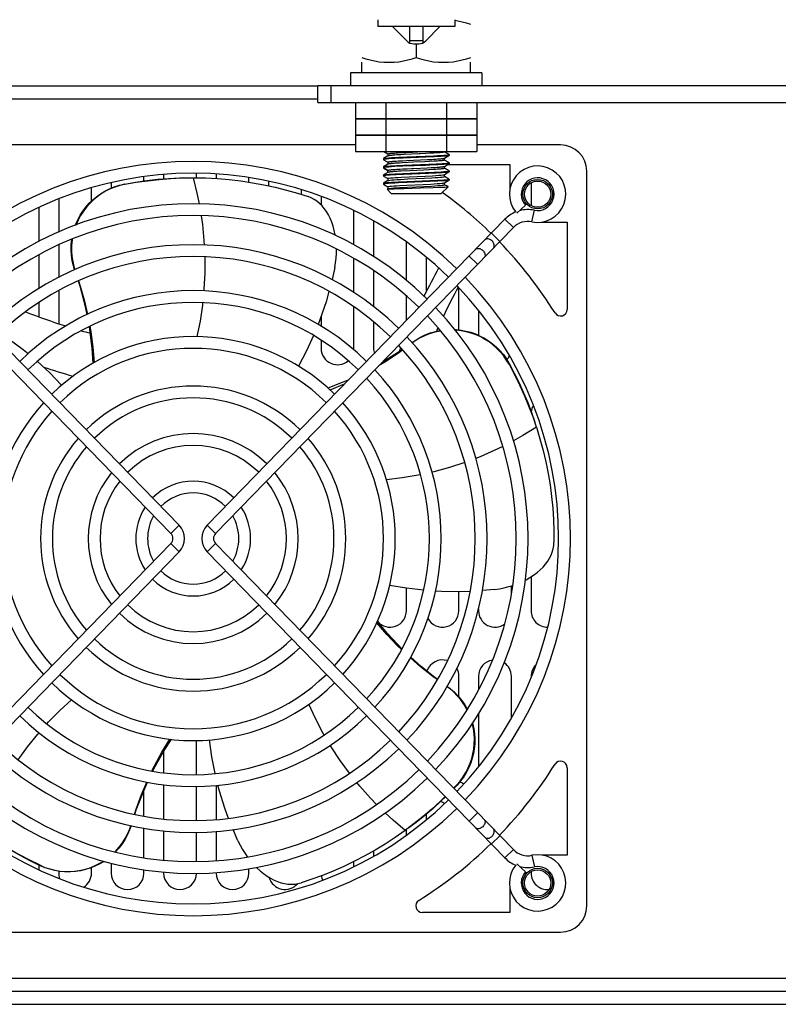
# Model space of a CAD drawing. Header units: millimetres. Extents: x 967 to 2466, y -778 to 1158.
# Tile 41 of 68: x 1532 to 1648, y 798 to 948. Entities that reach past the tile are written whole.
import ezdxf

# ---------------------------------------------------------------- set-up
doc = ezdxf.new("R2010")
doc.units = ezdxf.units.MM
doc.header["$LTSCALE"] = 30.734
doc.layers.get('0').update_dxf_attribs({"linetype": 'CONTINUOUS'})

msp = doc.modelspace()

# ---------------------------------------------------------------- linework, layer by layer
for p, q in [((1586.59, 947.66), (1586.59, 946.6)), ((1598.34, 947.66), (1598.34, 946.6)), ((1598.34, 946.6), (1586.59, 946.6)), ((1588.85, 946.6), (1591.03, 944.42)), ((1591.47, 944.11), (1591.47, 946.6)), ((1593.47, 946.6), (1593.47, 944.11)), ((1593.91, 944.42), (1596.09, 946.6)), ((1593.47, 944.42), (1591.47, 944.42)), ((1592.09, 943.98), (1592.85, 943.98)), ((1592.47, 943.98), (1592.47, 941.9)), ((1584.2, 941.16), (1584.17, 941.16)), ((1584.2, 939.56), (1584.2, 941.16)), ((1600.76, 939.56), (1600.76, 941.16)), ((1582.47, 939.56), (1582.47, 937.56)), ((1602.47, 939.56), (1582.47, 939.56)), ((1602.47, 939.56), (1602.47, 937.56)), ((1475.47, 937.56), (1577.47, 937.56)), ((1577.47, 935.06), (1577.47, 937.56)), ((1847.47, 937.56), (1577.47, 937.56)), ((1579.47, 937.56), (1579.47, 935.06)), ((1577.47, 935.56), (1488.47, 935.56)), ((1577.47, 935.06), (1847.47, 935.06)), ((1583.23, 935.06), (1583.23, 932.56)), ((1587.85, 935.06), (1587.85, 932.56)), ((1597.09, 935.06), (1597.09, 932.56)), ((1601.7, 935.06), (1601.7, 932.56)), ((1583.23, 932.56), (1583.23, 930.06)), ((1601.7, 932.56), (1583.23, 932.56)), ((1583.23, 932.56), (1601.7, 932.56)), ((1587.85, 932.56), (1587.85, 930.06)), ((1597.09, 932.56), (1597.09, 930.06)), ((1601.7, 932.56), (1601.7, 930.06)), ((1583.23, 930.06), (1583.23, 927.56)), ((1601.7, 930.06), (1583.23, 930.06)), ((1583.23, 930.06), (1601.7, 930.06)), ((1587.85, 930.06), (1587.85, 927.56)), ((1597.09, 930.06), (1597.09, 927.56)), ((1601.7, 930.06), (1601.7, 927.56)), ((1583.23, 928.56), (1502.47, 928.56)), ((1614.47, 928.56), (1601.7, 928.56)), ((1583.23, 927.56), (1601.7, 927.56)), ((1587.47, 926.48), (1587.48, 926.5)), ((1587.47, 926.48), (1587.47, 926.34)), ((1587.47, 926.34), (1587.48, 926.32)), ((1588.16, 926.89), (1587.48, 926.5)), ((1587.48, 926.5), (1587.52, 926.51)), ((1587.48, 926.32), (1588.14, 925.94)), ((1587.52, 927.55), (1588.14, 927.19)), ((1588.15, 927.19), (1588.15, 926.88)), ((1588.66, 926.97), (1588.57, 926.96)), ((1588.62, 927.29), (1588.71, 927.3)), ((1588.76, 926.98), (1588.66, 926.97)), ((1588.71, 927.3), (1588.81, 927.31)), ((1588.86, 926.99), (1588.76, 926.98)), ((1588.81, 927.31), (1588.92, 927.32)), ((1589.03, 927), (1588.86, 926.99)), ((1588.92, 927.32), (1589.03, 927.33)), ((1589.03, 927.33), (1589.15, 927.33)), ((1589.22, 927.02), (1589.03, 927)), ((1589.15, 927.33), (1589.35, 927.35)), ((1589.49, 927.04), (1589.22, 927.02)), ((1590.42, 926.56), (1589.22, 926.51)), ((1589.35, 927.35), (1589.63, 927.36)), ((1589.42, 926.1), (1589.79, 926.12)), ((1589.78, 927.05), (1589.49, 927.04)), ((1589.63, 927.36), (1590.18, 927.4)), ((1589.75, 926.68), (1591.03, 926.74)), ((1590.1, 927.07), (1589.78, 927.05)), ((1589.79, 926.12), (1590.36, 926.16)), ((1590.61, 927.1), (1590.1, 927.07)), ((1590.18, 927.4), (1590.88, 927.43)), ((1590.36, 926.16), (1590.98, 926.19)), ((1593.91, 926.71), (1590.42, 926.56)), ((1592.89, 927.21), (1590.61, 927.1)), ((1590.88, 927.43), (1591.92, 927.48)), ((1590.98, 926.19), (1594.21, 926.34)), ((1591.03, 926.74), (1593.85, 926.85)), ((1591.92, 927.48), (1593.59, 927.56)), ((1593.85, 926.85), (1595.15, 926.91)), ((1595.19, 926.76), (1593.91, 926.71)), ((1594.56, 927.29), (1593.94, 927.26)), ((1594.21, 926.34), (1594.82, 926.37)), ((1595.13, 927.32), (1594.56, 927.29)), ((1594.82, 926.37), (1595.13, 926.39)), ((1595.5, 927.34), (1595.13, 927.32)), ((1595.13, 926.39), (1595.43, 926.41)), ((1595.43, 926.41), (1595.7, 926.43)), ((1595.7, 927.36), (1595.5, 927.34)), ((1595.88, 927.37), (1595.7, 927.36)), ((1595.7, 926.43), (1595.89, 926.44)), ((1595.89, 926.12), (1595.7, 926.11)), ((1596, 927.38), (1595.88, 927.37)), ((1595.89, 926.44), (1596.06, 926.45)), ((1596, 926.13), (1595.89, 926.12)), ((1596.11, 927.39), (1596, 927.38)), ((1596.11, 926.14), (1596, 926.13)), ((1596.06, 926.45), (1596.16, 926.46)), ((1596.21, 927.4), (1596.11, 927.39)), ((1596.21, 926.15), (1596.11, 926.14)), ((1596.16, 926.46), (1596.26, 926.47)), ((1596.3, 927.4), (1596.21, 927.4)), ((1596.31, 926.16), (1596.21, 926.15)), ((1596.26, 926.47), (1596.35, 926.48)), ((1596.77, 926.55), (1597.45, 926.95)), ((1596.79, 927.5), (1596.79, 927.56)), ((1597.45, 927.12), (1596.79, 927.51)), ((1596.79, 926.25), (1596.79, 926.55)), ((1597.45, 925.87), (1596.79, 926.26)), ((1597.45, 926.95), (1597.42, 926.93)), ((1597.47, 927.11), (1597.45, 927.12)), ((1597.47, 926.96), (1597.45, 926.95)), ((1597.47, 927.11), (1597.47, 926.96)), ((1587.47, 925.23), (1587.48, 925.25)), ((1587.47, 925.23), (1587.47, 925.09)), ((1587.52, 925.11), (1587.47, 925.09)), ((1587.47, 925.09), (1587.48, 925.07)), ((1588.14, 924.69), (1587.47, 925.09)), ((1588.16, 925.64), (1587.48, 925.25)), ((1587.48, 925.25), (1587.51, 925.26)), ((1587.48, 925.07), (1587.52, 925.05)), ((1587.67, 925.14), (1587.52, 925.11)), ((1587.52, 925.05), (1588.14, 924.69)), ((1588.15, 925.94), (1588.15, 925.63)), ((1588.15, 924.38), (1588.15, 924.69)), ((1588.67, 925.72), (1588.58, 925.71)), ((1588.62, 926.04), (1588.71, 926.05)), ((1588.62, 924.79), (1588.72, 924.8)), ((1588.76, 925.73), (1588.67, 925.72)), ((1588.71, 926.05), (1588.81, 926.06)), ((1588.72, 924.8), (1588.82, 924.81)), ((1588.87, 925.74), (1588.76, 925.73)), ((1588.81, 926.06), (1588.92, 926.07)), ((1588.82, 924.81), (1588.93, 924.82)), ((1589.04, 925.75), (1588.87, 925.74)), ((1588.92, 926.07), (1589.04, 926.08)), ((1588.93, 924.82), (1589.04, 924.83)), ((1589.04, 926.08), (1589.22, 926.09)), ((1589.22, 925.77), (1589.04, 925.75)), ((1589.04, 924.83), (1589.23, 924.84)), ((1590.41, 925.31), (1589.21, 925.26)), ((1589.22, 926.09), (1589.42, 926.1)), ((1589.42, 925.78), (1589.22, 925.77)), ((1589.23, 924.84), (1589.5, 924.86)), ((1589.64, 925.8), (1589.42, 925.78)), ((1589.44, 925.42), (1590.58, 925.47)), ((1589.5, 924.86), (1589.95, 924.88)), ((1589.94, 925.81), (1589.64, 925.8)), ((1590.36, 925.84), (1589.94, 925.81)), ((1589.95, 924.88), (1590.45, 924.91)), ((1591.54, 924.64), (1590.19, 924.58)), ((1592.12, 925.92), (1590.36, 925.84)), ((1593.89, 925.45), (1590.41, 925.31)), ((1590.45, 924.91), (1591.07, 924.94)), ((1590.58, 925.47), (1594.39, 925.63)), ((1591.07, 924.94), (1591.74, 924.97)), ((1593.58, 924.74), (1591.54, 924.64)), ((1593.76, 926), (1592.12, 925.92)), ((1594.4, 924.78), (1593.58, 924.74)), ((1594.48, 926.03), (1593.76, 926)), ((1595.18, 925.51), (1593.89, 925.45)), ((1594.13, 925.09), (1594.74, 925.12)), ((1594.39, 925.63), (1595.52, 925.68)), ((1595.14, 924.82), (1594.4, 924.78)), ((1595.13, 926.07), (1594.48, 926.03)), ((1594.74, 925.12), (1595.06, 925.14)), ((1595.06, 925.14), (1595.36, 925.15)), ((1595.5, 926.09), (1595.13, 926.07)), ((1595.43, 924.84), (1595.14, 924.82)), ((1595.36, 925.15), (1595.64, 925.17)), ((1595.64, 924.85), (1595.43, 924.84)), ((1595.7, 926.11), (1595.5, 926.09)), ((1595.64, 925.17), (1595.83, 925.19)), ((1595.83, 924.86), (1595.64, 924.85)), ((1595.83, 925.19), (1596.01, 925.2)), ((1595.95, 924.87), (1595.83, 924.86)), ((1596.06, 924.88), (1595.95, 924.87)), ((1596.01, 925.2), (1596.12, 925.21)), ((1596.17, 924.89), (1596.06, 924.88)), ((1596.12, 925.21), (1596.22, 925.22)), ((1596.26, 924.9), (1596.17, 924.89)), ((1596.22, 925.22), (1596.31, 925.23)), ((1596.35, 924.91), (1596.26, 924.9)), ((1596.77, 925.3), (1597.45, 925.7)), ((1596.79, 925), (1596.79, 925.3)), ((1597.45, 924.62), (1596.79, 925.01)), ((1597.22, 925.56), (1606.72, 925.56)), ((1597.45, 925.7), (1597.42, 925.68)), ((1597.47, 925.86), (1597.45, 925.87)), ((1597.47, 924.61), (1597.45, 924.62)), ((1597.47, 925.71), (1597.45, 925.7)), ((1597.47, 925.86), (1597.47, 925.71)), ((1606.72, 925.56), (1606.72, 921.67)), ((1550.97, 923.08), (1550.97, 923.73)), ((1553.97, 924.06), (1553.97, 923.4)), ((1556.74, 923.53), (1558.41, 923.56)), ((1558.39, 923.56), (1558.47, 923.56)), ((1558.97, 923.55), (1558.97, 924.25)), ((1561.97, 924.14), (1561.97, 923.45)), ((1566.97, 922.89), (1566.97, 923.6)), ((1587.47, 923.98), (1587.48, 924)), ((1587.47, 923.98), (1587.47, 923.84)), ((1587.47, 923.84), (1587.48, 923.82)), ((1588.16, 924.39), (1587.48, 924)), ((1587.48, 924), (1587.52, 924.01)), ((1587.48, 923.82), (1588.14, 923.44)), ((1588.16, 923.14), (1587.48, 922.75)), ((1588.14, 923.44), (1588.14, 923.14)), ((1588.16, 923.14), (1588.17, 923.15)), ((1588.67, 924.47), (1588.58, 924.46)), ((1588.77, 924.48), (1588.67, 924.47)), ((1588.87, 924.49), (1588.77, 924.48)), ((1588.98, 924.5), (1588.87, 924.49)), ((1589.16, 924.51), (1588.98, 924.5)), ((1589.36, 924.53), (1589.16, 924.51)), ((1589.21, 924.16), (1590.41, 924.21)), ((1589.57, 924.54), (1589.36, 924.53)), ((1590.54, 924.07), (1589.41, 924.02)), ((1589.79, 924.56), (1589.57, 924.54)), ((1590.19, 924.58), (1589.79, 924.56)), ((1590.05, 923.32), (1591.19, 923.38)), ((1590.23, 923.65), (1591.38, 923.71)), ((1590.41, 924.21), (1593.9, 924.36)), ((1594.36, 924.22), (1590.54, 924.07)), ((1591.04, 922.99), (1594.52, 923.13)), ((1591.19, 923.38), (1593.69, 923.49)), ((1591.38, 923.71), (1593.85, 923.82)), ((1593.69, 923.49), (1594.83, 923.55)), ((1593.85, 923.82), (1594.97, 923.88)), ((1593.9, 924.36), (1595.19, 924.41)), ((1595.49, 924.28), (1594.36, 924.22)), ((1594.52, 923.13), (1595.72, 923.19)), ((1596.78, 924.05), (1597.46, 924.45)), ((1596.78, 922.8), (1597.45, 923.2)), ((1596.79, 923.75), (1596.79, 924.05)), ((1597.46, 923.37), (1596.79, 923.76)), ((1597.46, 924.45), (1597.42, 924.43)), ((1597.45, 923.2), (1597.42, 923.18)), ((1597.47, 923.21), (1597.45, 923.2)), ((1597.47, 924.46), (1597.46, 924.45)), ((1597.47, 923.36), (1597.46, 923.37)), ((1597.47, 924.61), (1597.47, 924.46)), ((1597.47, 923.36), (1597.47, 923.21)), ((1618.47, 812.56), (1618.47, 924.56)), ((1542.97, 919.99), (1542.97, 922.05)), ((1545.97, 922.83), (1545.97, 921.97)), ((1569.97, 923.05), (1569.97, 922.34)), ((1574.97, 921.02), (1574.97, 921.74)), ((1587.47, 922.73), (1587.48, 922.75)), ((1587.47, 922.73), (1587.47, 922.58)), ((1587.47, 922.58), (1587.48, 922.57)), ((1587.48, 922.75), (1587.52, 922.76)), ((1587.48, 922.57), (1588.14, 922.19)), ((1588.67, 921.16), (1588.02, 921.81)), ((1588.16, 921.89), (1588.03, 921.81)), ((1588.14, 922.19), (1588.14, 921.88)), ((1589.55, 921.92), (1590.6, 921.95)), ((1589.75, 922.93), (1591.04, 922.99)), ((1591.07, 922.84), (1589.78, 922.78)), ((1589.93, 922.38), (1591.05, 922.44)), ((1589.98, 922.07), (1591.12, 922.12)), ((1591.05, 922.44), (1593.52, 922.56)), ((1594.55, 922.98), (1591.07, 922.84)), ((1591.12, 922.12), (1593.63, 922.24)), ((1593.52, 922.56), (1594.68, 922.61)), ((1593.63, 922.24), (1594.79, 922.3)), ((1595.74, 923.04), (1594.55, 922.98)), ((1595.05, 922.08), (1596.08, 922.11)), ((1596.27, 921.16), (1597.31, 922.2)), ((1596.73, 922.79), (1596.78, 922.8)), ((1596.79, 922.5), (1596.79, 922.8)), ((1597.31, 922.21), (1596.79, 922.51)), ((1597.31, 922.2), (1597.31, 922.21)), ((1609.97, 922.79), (1609.97, 919.33)), ((1537.97, 920.35), (1537.97, 915.29)), ((1577.97, 920.71), (1577.97, 919.43)), ((1588.67, 921.16), (1596.27, 921.16)), ((1534.97, 913.86), (1534.97, 919.06)), ((1607.81, 918.15), (1609.13, 919.37)), ((1556.35, 870.58), (1510.95, 917.23)), ((1560.59, 870.58), (1605.98, 917.23)), ((1582.97, 913.34), (1582.97, 918.56)), ((1607.27, 915.97), (1605.98, 917.23)), ((1610.11, 916.85), (1610.47, 918.61)), ((1555.06, 869.33), (1509.66, 915.97)), ((1561.88, 869.33), (1607.27, 915.97)), ((1585.97, 916.97), (1585.97, 911.56)), ((1611.59, 916.81), (1615.47, 916.81)), ((1615.47, 916.81), (1615.47, 903.49)), ((1603.93, 915.11), (1605.22, 913.86)), ((1537.97, 913.32), (1537.97, 908.38)), ((1590.97, 907.91), (1590.97, 913.77)), ((1534.97, 906.69), (1534.97, 911.83)), ((1582.97, 906.04), (1582.97, 911.27)), ((1593.97, 911.46), (1593.97, 906.12)), ((1601.83, 910.38), (1600.54, 911.63)), ((1580.04, 909.87), (1579.63, 908.04)), ((1585.97, 909.39), (1585.97, 903.92)), ((1598.97, 900.37), (1598.97, 906.8)), ((1537.97, 906.34), (1537.97, 901.31)), ((1590.97, 901.8), (1590.97, 905.55)), ((1534.97, 902.35), (1534.97, 904.55)), ((1582.97, 897.56), (1582.97, 903.89)), ((1577.97, 902.41), (1577.97, 900.92)), ((1601.97, 903.32), (1601.97, 899.55)), ((1585.97, 901.59), (1585.97, 897.56)), ((1577.97, 898.8), (1577.97, 897.56)), ((1610.22, 887.19), (1610.76, 885.61)), ((1610.76, 885.61), (1610.78, 885.56)), ((1555.06, 869.33), (1556.35, 870.58)), ((1560.59, 870.58), (1561.88, 869.33)), ((1555.06, 867.79), (1509.66, 821.15)), ((1556.35, 866.54), (1555.06, 867.79)), ((1561.88, 867.79), (1560.59, 866.54)), ((1561.88, 867.79), (1607.27, 821.15)), ((1556.35, 866.54), (1510.95, 819.89)), ((1560.59, 866.54), (1605.98, 819.89)), ((1609.97, 862.72), (1609.97, 857.56)), ((1590.97, 857.56), (1590.97, 860.98)), ((1598.97, 857.56), (1598.97, 860.45)), ((1604.42, 860.81), (1602.56, 860.63)), ((1606.97, 860.04), (1606.97, 861.36)), ((1601.97, 857.85), (1601.97, 857.56)), ((1598.97, 844.39), (1598.97, 847.56)), ((1601.97, 847.56), (1601.97, 845.5)), ((1606.97, 841.21), (1606.97, 847.56)), ((1609.97, 847.56), (1609.97, 847.38)), ((1601.97, 841.87), (1601.97, 833.8)), ((1558.97, 832.58), (1558.97, 837.78)), ((1553.97, 836.08), (1553.97, 832.85)), ((1615.47, 833.63), (1615.47, 820.31)), ((1550.97, 826.23), (1550.97, 830.19)), ((1553.97, 831.04), (1553.97, 825.81)), ((1558.97, 825.58), (1558.97, 830.78)), ((1561.97, 830.94), (1561.97, 825.72)), ((1598.63, 830.99), (1598.17, 830.5)), ((1598.7, 830.99), (1598.2, 830.47)), ((1593.97, 826.52), (1593.97, 825.66)), ((1600.54, 825.49), (1601.83, 826.74)), ((1550.97, 819.9), (1550.97, 824.41)), ((1565.3, 822.46), (1564.55, 824.19)), ((1590.86, 824.11), (1590.8, 824.06)), ((1592.17, 825.1), (1590.84, 824.09)), ((1590.97, 823.35), (1590.97, 824.19)), ((1553.97, 824), (1553.97, 819.53)), ((1558.97, 819.32), (1558.97, 823.78)), ((1561.97, 823.91), (1561.97, 819.45)), ((1605.22, 823.26), (1603.93, 822.01)), ((1605.98, 819.89), (1607.27, 821.15)), ((1585.97, 820.93), (1585.97, 820.15)), ((1610.11, 820.27), (1610.47, 818.51)), ((1615.47, 820.31), (1611.59, 820.31)), ((1534.97, 818.06), (1534.97, 818.79)), ((1542.97, 817.56), (1542.97, 818.4)), ((1545.97, 819.08), (1545.97, 817.56)), ((1550.97, 817.56), (1550.97, 818.08)), ((1566.97, 817.56), (1566.97, 818.22)), ((1582.97, 818.56), (1582.97, 819.32)), ((1609.13, 817.75), (1607.81, 818.97)), ((1537.97, 817.86), (1537.97, 817.56)), ((1553.97, 817.73), (1553.97, 817.56)), ((1561.97, 817.64), (1561.97, 817.56)), ((1609.97, 817.79), (1609.97, 817.56)), ((1606.72, 815.45), (1606.72, 811.56)), ((1606.72, 811.56), (1593.4, 811.56)), ((1502.47, 808.56), (1614.47, 808.56)), ((1488.47, 801.56), (1936.47, 801.56)), ((1475.47, 799.56), (1949.47, 799.56)), ((1475.47, 797.56), (1949.47, 797.56))]:
    msp.add_line(p, q)
for points in [[(1600.77, 946.92), (1600.13, 947.12), (1599.48, 947.29), (1598.82, 947.44), (1598.34, 947.52)], [(1584.17, 941.9), (1584.8, 941.7), (1585.45, 941.53), (1586.11, 941.38), (1586.81, 941.26), (1587.54, 941.19), (1588.32, 941.16)], [(1588.32, 941.16), (1589.09, 941.19), (1589.82, 941.26), (1590.52, 941.38), (1591.18, 941.53), (1591.83, 941.7), (1592.47, 941.9)], [(1592.47, 941.9), (1593.1, 941.7), (1593.75, 941.53), (1594.41, 941.38), (1595.11, 941.26), (1595.84, 941.19), (1596.62, 941.16)], [(1596.62, 941.16), (1597.39, 941.19), (1598.12, 941.26), (1598.82, 941.38), (1599.48, 941.53), (1600.13, 941.7), (1600.77, 941.9)], [(1587.67, 926.39), (1587.52, 926.36), (1587.47, 926.34)], [(1587.52, 926.51), (1587.67, 926.54), (1587.92, 926.57), (1588.26, 926.6), (1588.68, 926.63), (1589.18, 926.65), (1589.75, 926.68)], [(1589.22, 926.51), (1588.71, 926.48), (1588.28, 926.45), (1587.93, 926.42), (1587.67, 926.39)], [(1588.15, 927.2), (1588.15, 927.2), (1588.15, 927.2), (1588.15, 927.21), (1588.16, 927.21), (1588.17, 927.22), (1588.18, 927.22), (1588.2, 927.23), (1588.21, 927.23), (1588.23, 927.23), (1588.25, 927.24), (1588.27, 927.24), (1588.3, 927.25), (1588.33, 927.25), (1588.35, 927.26), (1588.39, 927.26), (1588.42, 927.27), (1588.45, 927.27), (1588.49, 927.27), (1588.53, 927.28), (1588.57, 927.28), (1588.62, 927.29)], [(1588.57, 926.96), (1588.53, 926.96), (1588.49, 926.96), (1588.45, 926.95), (1588.42, 926.95), (1588.39, 926.94), (1588.35, 926.94), (1588.33, 926.93), (1588.3, 926.93), (1588.27, 926.92), (1588.25, 926.92), (1588.23, 926.92), (1588.21, 926.91), (1588.2, 926.91), (1588.18, 926.9), (1588.17, 926.9), (1588.16, 926.89), (1588.16, 926.89)], [(1593.94, 927.26), (1593.09, 927.22), (1592.89, 927.21)], [(1595.15, 926.91), (1595.73, 926.94), (1596.25, 926.97), (1596.68, 927), (1597.02, 927.03), (1597.27, 927.05)], [(1597.42, 926.93), (1597.27, 926.9), (1597.02, 926.87), (1596.68, 926.85), (1596.25, 926.82), (1595.76, 926.79), (1595.19, 926.76)], [(1596.79, 927.5), (1596.79, 927.5), (1596.79, 927.49), (1596.78, 927.49), (1596.78, 927.49), (1596.77, 927.48), (1596.76, 927.48), (1596.75, 927.47), (1596.73, 927.47), (1596.72, 927.46), (1596.7, 927.46), (1596.68, 927.45), (1596.65, 927.45), (1596.63, 927.45), (1596.6, 927.44), (1596.57, 927.44), (1596.54, 927.43), (1596.5, 927.43), (1596.47, 927.42), (1596.43, 927.42), (1596.39, 927.41), (1596.35, 927.41), (1596.3, 927.4)], [(1596.79, 926.25), (1596.79, 926.24), (1596.78, 926.24), (1596.78, 926.24), (1596.77, 926.23), (1596.76, 926.23), (1596.75, 926.22), (1596.73, 926.22), (1596.72, 926.21), (1596.7, 926.21), (1596.68, 926.2), (1596.65, 926.2), (1596.63, 926.2), (1596.6, 926.19), (1596.57, 926.19), (1596.54, 926.18), (1596.51, 926.18), (1596.47, 926.17), (1596.43, 926.17), (1596.39, 926.16), (1596.35, 926.16), (1596.31, 926.16)], [(1596.35, 926.48), (1596.39, 926.48), (1596.43, 926.49), (1596.47, 926.49), (1596.51, 926.5), (1596.54, 926.5), (1596.57, 926.51), (1596.6, 926.51), (1596.63, 926.52), (1596.65, 926.52), (1596.68, 926.52), (1596.7, 926.53), (1596.72, 926.53), (1596.73, 926.54), (1596.75, 926.54), (1596.76, 926.55), (1596.77, 926.55), (1596.77, 926.55)], [(1597.27, 927.05), (1597.42, 927.08), (1597.47, 927.11)], [(1587.51, 925.26), (1587.64, 925.29), (1587.86, 925.31), (1588.15, 925.34), (1588.52, 925.37), (1588.95, 925.39), (1589.44, 925.42)], [(1589.21, 925.26), (1588.7, 925.23), (1588.27, 925.2), (1587.93, 925.17), (1587.67, 925.14)], [(1588.15, 925.95), (1588.15, 925.95), (1588.15, 925.95), (1588.15, 925.96), (1588.16, 925.96), (1588.17, 925.97), (1588.18, 925.97), (1588.2, 925.98), (1588.21, 925.98), (1588.23, 925.98), (1588.25, 925.99), (1588.27, 925.99), (1588.3, 926), (1588.33, 926), (1588.36, 926.01), (1588.39, 926.01), (1588.42, 926.02), (1588.46, 926.02), (1588.49, 926.03), (1588.53, 926.03), (1588.58, 926.03), (1588.62, 926.04)], [(1588.15, 924.69), (1588.15, 924.7), (1588.15, 924.7), (1588.15, 924.71), (1588.16, 924.71), (1588.17, 924.72), (1588.18, 924.72), (1588.2, 924.73), (1588.21, 924.73), (1588.23, 924.73), (1588.25, 924.74), (1588.28, 924.74), (1588.3, 924.75), (1588.33, 924.75), (1588.36, 924.76), (1588.39, 924.76), (1588.42, 924.77), (1588.46, 924.77), (1588.5, 924.78), (1588.54, 924.78), (1588.58, 924.79), (1588.62, 924.79)], [(1588.58, 925.71), (1588.53, 925.71), (1588.49, 925.71), (1588.46, 925.7), (1588.42, 925.7), (1588.39, 925.69), (1588.36, 925.69), (1588.33, 925.68), (1588.3, 925.68), (1588.27, 925.67), (1588.25, 925.67), (1588.23, 925.67), (1588.21, 925.66), (1588.2, 925.66), (1588.18, 925.65), (1588.17, 925.65), (1588.16, 925.64), (1588.16, 925.64)], [(1591.74, 924.97), (1592.03, 924.99), (1594.13, 925.09)], [(1597.42, 925.68), (1597.26, 925.65), (1597.02, 925.62), (1596.68, 925.6), (1596.25, 925.57), (1595.75, 925.54), (1595.18, 925.51)], [(1595.52, 925.68), (1596.01, 925.7), (1596.44, 925.73), (1596.8, 925.76), (1597.09, 925.78), (1597.3, 925.81)], [(1596.31, 925.23), (1596.35, 925.23), (1596.4, 925.23), (1596.44, 925.24), (1596.47, 925.24), (1596.51, 925.25), (1596.54, 925.25), (1596.57, 925.26), (1596.6, 925.26), (1596.63, 925.27), (1596.66, 925.27), (1596.68, 925.27), (1596.7, 925.28), (1596.72, 925.28), (1596.73, 925.29), (1596.75, 925.29), (1596.76, 925.3), (1596.77, 925.3), (1596.77, 925.3)], [(1596.79, 925), (1596.79, 925), (1596.78, 924.99), (1596.78, 924.99), (1596.77, 924.98), (1596.76, 924.98), (1596.75, 924.97), (1596.73, 924.97), (1596.72, 924.96), (1596.7, 924.96), (1596.68, 924.96), (1596.66, 924.95), (1596.63, 924.95), (1596.6, 924.94), (1596.57, 924.94), (1596.54, 924.93), (1596.51, 924.93), (1596.47, 924.92), (1596.44, 924.92), (1596.4, 924.91), (1596.35, 924.91)], [(1597.3, 925.81), (1597.42, 925.83), (1597.47, 925.86)], [(1548, 922.6), (1549.69, 922.9), (1551.38, 923.14), (1553.06, 923.33), (1554.73, 923.46), (1556.4, 923.53), (1557.98, 923.56)], [(1548.06, 922.57), (1549.8, 922.87), (1551.54, 923.12), (1553.28, 923.32), (1555.01, 923.45), (1556.74, 923.53)], [(1558.47, 923.56), (1559.05, 921.23), (1559.37, 919.58)], [(1558.47, 923.56), (1560.33, 923.53), (1562.16, 923.44), (1563.95, 923.29), (1565.73, 923.08), (1567.5, 922.81), (1569.26, 922.49), (1570.99, 922.12), (1572.69, 921.69), (1574.37, 921.21), (1575.99, 920.69)], [(1587.64, 923.89), (1587.51, 923.86), (1587.47, 923.84)], [(1587.52, 924.01), (1587.67, 924.04), (1587.93, 924.07), (1588.27, 924.1), (1588.7, 924.13), (1589.21, 924.16)], [(1589.41, 924.02), (1588.92, 923.99), (1588.49, 923.96), (1588.14, 923.94), (1587.85, 923.91), (1587.64, 923.89)], [(1588.14, 923.44), (1588.2, 923.48), (1588.34, 923.5), (1588.57, 923.53), (1588.88, 923.56), (1589.26, 923.59), (1589.71, 923.62), (1590.23, 923.65)], [(1588.58, 924.46), (1588.54, 924.46), (1588.5, 924.46), (1588.46, 924.45), (1588.42, 924.45), (1588.39, 924.44), (1588.36, 924.44), (1588.33, 924.43), (1588.3, 924.43), (1588.28, 924.42), (1588.25, 924.42), (1588.23, 924.42), (1588.21, 924.41), (1588.2, 924.41), (1588.18, 924.4), (1588.17, 924.4), (1588.16, 924.39), (1588.16, 924.39)], [(1588.17, 923.15), (1588.27, 923.17), (1588.47, 923.2), (1588.76, 923.23), (1589.12, 923.26), (1589.55, 923.29), (1590.05, 923.32)], [(1594.83, 923.55), (1595.34, 923.58), (1595.78, 923.61), (1596.15, 923.64), (1596.44, 923.67), (1596.65, 923.7), (1596.76, 923.73), (1596.79, 923.75)], [(1594.97, 923.88), (1595.45, 923.91), (1595.88, 923.94), (1596.23, 923.97), (1596.5, 924), (1596.68, 924.02), (1596.78, 924.05)], [(1595.19, 924.41), (1595.75, 924.44), (1596.25, 924.47), (1596.68, 924.5), (1597.02, 924.52), (1597.26, 924.55)], [(1597.42, 924.43), (1597.29, 924.41), (1597.08, 924.38), (1596.78, 924.35), (1596.42, 924.33), (1595.99, 924.3), (1595.49, 924.28)], [(1595.72, 923.19), (1596.23, 923.22), (1596.66, 923.25), (1597.01, 923.27), (1597.26, 923.3)], [(1597.42, 923.18), (1597.26, 923.15), (1597.01, 923.12), (1596.66, 923.1), (1596.24, 923.07), (1595.74, 923.04)], [(1597.26, 924.55), (1597.42, 924.58), (1597.47, 924.61)], [(1597.26, 923.3), (1597.42, 923.33), (1597.47, 923.36)], [(1540.54, 916.34), (1540.59, 916.48), (1540.9, 917.17), (1541.26, 917.84), (1541.67, 918.48), (1542.13, 919.1), (1542.64, 919.67), (1543.17, 920.18), (1543.74, 920.66), (1544.35, 921.1), (1545.01, 921.5), (1545.71, 921.86), (1546.45, 922.17), (1547.22, 922.42), (1548, 922.6)], [(1548.06, 922.57), (1547.29, 922.39), (1546.54, 922.15), (1545.81, 921.85), (1545.11, 921.5), (1544.45, 921.1), (1543.83, 920.66), (1543.25, 920.18), (1542.72, 919.66), (1542.2, 919.08), (1541.73, 918.45), (1541.3, 917.8), (1540.93, 917.11), (1540.62, 916.39), (1540.61, 916.36)], [(1548.06, 922.57), (1548.05, 922.57), (1548.04, 922.58), (1548.03, 922.58), (1548.02, 922.59), (1548.01, 922.59), (1548, 922.6)], [(1587.67, 922.64), (1587.52, 922.61), (1587.47, 922.58)], [(1587.52, 922.76), (1587.67, 922.79), (1587.92, 922.82), (1588.26, 922.85), (1588.68, 922.88), (1589.18, 922.9), (1589.75, 922.93)], [(1589.78, 922.78), (1589.19, 922.76), (1588.69, 922.73), (1588.26, 922.7), (1587.91, 922.67), (1587.67, 922.64)], [(1588.02, 921.81), (1588.02, 921.81), (1588.03, 921.81)], [(1588.03, 921.81), (1588.07, 921.83), (1588.2, 921.85), (1588.43, 921.86), (1588.73, 921.88), (1589.11, 921.9), (1589.55, 921.92)], [(1588.14, 922.19), (1588.15, 922.21), (1588.24, 922.24), (1588.42, 922.27), (1588.69, 922.3), (1589.03, 922.32), (1589.45, 922.35), (1589.93, 922.38)], [(1588.16, 921.89), (1588.25, 921.92), (1588.43, 921.95), (1588.7, 921.98), (1589.06, 922.01), (1589.49, 922.04), (1589.98, 922.07)], [(1590.6, 921.95), (1593.14, 922.02), (1595.05, 922.08)], [(1594.68, 922.61), (1595.2, 922.64), (1595.65, 922.67), (1596.04, 922.7), (1596.36, 922.73), (1596.59, 922.76), (1596.73, 922.79)], [(1594.79, 922.3), (1595.3, 922.33), (1595.75, 922.36), (1596.12, 922.39), (1596.42, 922.42), (1596.64, 922.45), (1596.76, 922.48), (1596.79, 922.5)], [(1596.08, 922.11), (1596.5, 922.13), (1596.83, 922.15), (1597.08, 922.17), (1597.24, 922.18), (1597.31, 922.2)], [(1580.14, 914.77), (1580.12, 914.87), (1579.98, 915.54), (1579.81, 916.19), (1579.6, 916.81), (1579.36, 917.39), (1579.08, 917.93), (1578.78, 918.43), (1578.45, 918.89), (1578.11, 919.3), (1577.73, 919.66), (1577.33, 919.99), (1576.91, 920.27), (1576.46, 920.51), (1575.99, 920.69)], [(1559.68, 917.78), (1559.87, 916.44), (1560.11, 914), (1560.14, 913.31)], [(1540.4, 909.54), (1540.21, 910.15), (1540.03, 910.92), (1539.92, 911.72), (1539.87, 912.54), (1539.88, 913.37), (1539.97, 914.19)], [(1540.04, 914.22), (1540.01, 914.06), (1539.93, 913.24), (1539.92, 912.42), (1539.98, 911.6), (1540.1, 910.81), (1540.28, 910.05), (1540.43, 909.56)], [(1604.03, 913.93), (1603.92, 914.02), (1603.81, 914.1), (1603.69, 914.16), (1603.56, 914.21), (1603.44, 914.24), (1603.32, 914.25), (1603.21, 914.24), (1603.11, 914.21), (1603.02, 914.16), (1602.94, 914.1)], [(1580.04, 909.87), (1580.16, 910.6), (1580.25, 911.32), (1580.3, 912.05), (1580.31, 912.69)], [(1601.52, 912.65), (1601.6, 912.71), (1601.69, 912.76), (1601.8, 912.79), (1601.91, 912.8), (1602.03, 912.79), (1602.15, 912.76), (1602.27, 912.71), (1602.39, 912.65), (1602.51, 912.57), (1602.61, 912.48)], [(1604.23, 912.85), (1604.29, 912.92), (1604.33, 913.02), (1604.36, 913.12), (1604.37, 913.23), (1604.35, 913.35), (1604.32, 913.47), (1604.27, 913.59), (1604.21, 913.71), (1604.12, 913.83), (1604.03, 913.93)], [(1560.23, 911.51), (1560.23, 909.07), (1560.11, 906.6), (1560.08, 906.31)], [(1602.61, 912.48), (1602.71, 912.37), (1602.79, 912.26), (1602.86, 912.14), (1602.91, 912.02), (1602.94, 911.9), (1602.95, 911.78), (1602.95, 911.67), (1602.92, 911.56), (1602.88, 911.47), (1602.81, 911.39)], [(1540.95, 907.83), (1541.19, 907.1), (1541.82, 904.74), (1542.27, 902.7)], [(1541, 907.85), (1541.26, 907.06), (1541.91, 904.76), (1542.37, 902.74)], [(1579.17, 906.23), (1578.72, 904.64), (1577.85, 902.08), (1577.51, 901.21)], [(1559.9, 904.51), (1559.87, 904.14), (1559.51, 901.71), (1559.04, 899.34)], [(1542.59, 900.87), (1542.74, 899.98), (1543.01, 897.6), (1543.16, 895.27)], [(1542.72, 900.93), (1542.87, 900.08), (1543.18, 897.72), (1543.38, 895.4)], [(1529.04, 899.89), (1530.41, 898.97), (1532.58, 897.36), (1533.3, 896.75)], [(1576.82, 899.52), (1575.73, 897.16), (1574.5, 894.84)], [(1591.84, 898.44), (1592.44, 898.85), (1593.11, 899.25), (1593.83, 899.6), (1594.6, 899.9), (1595.39, 900.14), (1596.11, 900.29)], [(1596.19, 900.2), (1596.11, 900.19), (1595.29, 900.01), (1594.48, 899.76), (1593.71, 899.45), (1592.98, 899.09), (1592.31, 898.68), (1591.89, 898.38)], [(1598.35, 900.42), (1598.55, 900.42), (1599.31, 900.34), (1600.05, 900.2), (1600.79, 900), (1601.51, 899.75), (1602.21, 899.44), (1602.86, 899.1), (1603.49, 898.71), (1604.09, 898.26), (1604.68, 897.76), (1605.23, 897.21), (1605.75, 896.6), (1606.22, 895.94), (1606.64, 895.26)], [(1606.61, 895.15), (1606.2, 895.82), (1605.75, 896.46), (1605.25, 897.05), (1604.72, 897.59), (1604.16, 898.08), (1603.56, 898.53), (1602.94, 898.93), (1602.29, 899.29), (1601.58, 899.6), (1600.84, 899.87), (1600.09, 900.08), (1599.32, 900.22), (1598.54, 900.31), (1598.44, 900.31)], [(1590.43, 897.31), (1589.77, 896.82), (1587.78, 895.49), (1586.73, 894.87)], [(1590.36, 897.38), (1589.79, 896.97), (1587.7, 895.63), (1587.2, 895.34)], [(1534.69, 895.59), (1536.6, 893.82), (1538.42, 891.94)], [(1606.61, 895.15), (1606.62, 895.17), (1606.62, 895.19), (1606.63, 895.21), (1606.63, 895.22), (1606.64, 895.24), (1606.64, 895.26)], [(1606.61, 895.15), (1607.44, 893.59), (1608.22, 892), (1608.94, 890.41), (1609.6, 888.81), (1610.22, 887.19)], [(1606.64, 895.26), (1607.42, 893.78), (1608.16, 892.29), (1608.83, 890.79), (1609.46, 889.29), (1610.03, 887.76), (1610.52, 886.33)], [(1582.19, 892.78), (1581.18, 892.33), (1579, 891.5)], [(1581.58, 892.16), (1581.48, 892.11), (1579.32, 891.2)], [(1610.78, 885.56), (1608.74, 884.28), (1607.27, 883.47)], [(1610.78, 885.56), (1611.32, 883.77), (1611.8, 882), (1612.21, 880.25), (1612.56, 878.5), (1612.86, 876.73), (1613.09, 874.96), (1613.27, 873.2), (1613.39, 871.45), (1613.45, 869.71), (1613.46, 868)], [(1605.66, 882.62), (1604.44, 882.02), (1602.19, 881.04), (1601.54, 880.79)], [(1599.85, 880.15), (1597.54, 879.4), (1595.15, 878.75), (1594.87, 878.69)], [(1593.11, 878.3), (1592.74, 878.22), (1590.32, 877.81), (1587.92, 877.52)], [(1609.11, 862.23), (1609.2, 862.27), (1609.8, 862.61), (1610.36, 862.98), (1610.89, 863.37), (1611.36, 863.78), (1611.79, 864.21), (1612.17, 864.65), (1612.51, 865.1), (1612.79, 865.56), (1613.02, 866.03), (1613.21, 866.51), (1613.35, 867), (1613.43, 867.5), (1613.46, 868)], [(1593.57, 860.67), (1591, 860.98), (1588.41, 861.43)], [(1600.7, 860.51), (1599.04, 860.45), (1596.34, 860.48), (1595.39, 860.54)], [(1604.42, 860.81), (1605.15, 860.92), (1605.87, 861.06), (1606.57, 861.24), (1607.18, 861.42)], [(1590.22, 851.64), (1589.61, 852.23), (1587.97, 853.95), (1586.45, 855.71)], [(1590.29, 851.77), (1589.66, 852.39), (1588.04, 854.15), (1586.56, 855.94)], [(1595.68, 847.05), (1595.02, 847.52), (1593.14, 849.01), (1591.58, 850.36)], [(1595.71, 847.1), (1595.1, 847.54), (1593.2, 849.07), (1591.63, 850.47)], [(1600.22, 842.45), (1600.15, 842.59), (1599.73, 843.3), (1599.25, 843.98), (1598.73, 844.6), (1598.16, 845.17), (1597.57, 845.68), (1597.15, 845.99)], [(1597.17, 846.03), (1597.69, 845.64), (1598.28, 845.12), (1598.84, 844.54), (1599.37, 843.9), (1599.85, 843.22), (1600.26, 842.51)], [(1536.17, 840.31), (1536.42, 840.6), (1538.14, 842.36), (1539.9, 843.99)], [(1578.45, 838.61), (1578.25, 838.95), (1577.11, 841.13), (1576.09, 843.32)], [(1598.63, 830.99), (1599.15, 831.58), (1599.61, 832.22), (1600.03, 832.89), (1600.39, 833.59), (1600.69, 834.3), (1600.93, 835.02), (1601.11, 835.74), (1601.24, 836.48), (1601.32, 837.25), (1601.34, 838.03), (1601.29, 838.8), (1601.19, 839.57), (1601.03, 840.34), (1601.01, 840.38)], [(1601.06, 840.45), (1601.1, 840.28), (1601.26, 839.54), (1601.36, 838.79), (1601.4, 838.04), (1601.38, 837.27), (1601.31, 836.51), (1601.18, 835.78), (1601.01, 835.07), (1600.77, 834.35), (1600.48, 833.64), (1600.12, 832.94), (1599.7, 832.26), (1599.23, 831.61), (1598.7, 830.99)], [(1531.79, 834.84), (1533.23, 836.82), (1534.78, 838.75), (1534.97, 838.97)], [(1552.19, 833.13), (1552.56, 833.9), (1553.69, 835.99), (1554.9, 837.99)], [(1552.33, 833.11), (1552.73, 833.9), (1553.9, 835.98), (1555.15, 837.96)], [(1561.81, 832.73), (1561.31, 835.27), (1560.94, 837.87)], [(1582.29, 832.78), (1580.85, 834.75), (1579.5, 836.82), (1579.36, 837.06)], [(1549.51, 826.52), (1549.76, 827.3), (1550.59, 829.54), (1551.39, 831.44)], [(1549.56, 826.51), (1549.8, 827.23), (1550.67, 829.51), (1551.51, 831.42)], [(1563.87, 825.91), (1563.29, 827.47), (1562.49, 830.04), (1562.25, 830.97)], [(1586.42, 828.03), (1585.48, 828.99), (1583.85, 830.83), (1583.42, 831.37)], [(1598.63, 830.99), (1598.64, 830.99), (1598.65, 830.99), (1598.66, 830.99), (1598.68, 830.99), (1598.69, 830.99), (1598.7, 830.99)], [(1596.93, 829.2), (1596.28, 828.57), (1595.03, 827.43), (1593.76, 826.34), (1592.45, 825.3), (1591.19, 824.35)], [(1596.9, 829.23), (1596.14, 828.49), (1594.85, 827.31), (1593.53, 826.18), (1592.17, 825.1)], [(1590.8, 824.06), (1588.96, 825.61), (1587.73, 826.74)], [(1602.81, 825.73), (1602.88, 825.65), (1602.92, 825.56), (1602.95, 825.45), (1602.95, 825.34), (1602.94, 825.22), (1602.91, 825.1), (1602.86, 824.98), (1602.79, 824.86), (1602.71, 824.75), (1602.61, 824.64)], [(1546.55, 820.79), (1546.62, 820.87), (1547.18, 821.49), (1547.68, 822.16), (1548.12, 822.86), (1548.49, 823.58), (1548.79, 824.3), (1548.96, 824.8)], [(1549, 824.79), (1548.78, 824.16), (1548.47, 823.44), (1548.1, 822.73), (1547.66, 822.04), (1547.16, 821.38), (1546.61, 820.78)], [(1590.8, 824.06), (1589.27, 822.99), (1587.73, 821.99), (1586.2, 821.06), (1584.64, 820.19), (1583.04, 819.36), (1581.43, 818.58), (1579.81, 817.87), (1578.19, 817.22), (1576.55, 816.62), (1574.93, 816.08)], [(1602.61, 824.64), (1602.51, 824.55), (1602.39, 824.47), (1602.27, 824.41), (1602.15, 824.36), (1602.03, 824.33), (1601.91, 824.32), (1601.8, 824.33), (1601.69, 824.36), (1601.6, 824.41), (1601.52, 824.47)], [(1604.03, 823.19), (1604.12, 823.29), (1604.21, 823.41), (1604.27, 823.52), (1604.32, 823.65), (1604.35, 823.77), (1604.37, 823.89), (1604.36, 824), (1604.33, 824.1), (1604.29, 824.19), (1604.23, 824.27)], [(1535.17, 818.69), (1533.63, 819.44), (1532.12, 820.24), (1530.65, 821.07), (1529.22, 821.95), (1527.83, 822.87), (1526.53, 823.78)], [(1535.15, 818.75), (1533.55, 819.53), (1532, 820.35), (1530.48, 821.21), (1529, 822.12), (1527.55, 823.07)], [(1602.94, 823.02), (1603.02, 822.96), (1603.11, 822.91), (1603.21, 822.88), (1603.32, 822.87), (1603.44, 822.88), (1603.56, 822.91), (1603.69, 822.96), (1603.81, 823.02), (1603.92, 823.1), (1604.03, 823.19)], [(1565.3, 822.46), (1565.62, 821.8), (1565.98, 821.16), (1566.37, 820.54), (1566.74, 820.01)], [(1535.15, 818.75), (1535.87, 818.44), (1536.61, 818.2), (1537.37, 818.01), (1538.13, 817.88), (1538.88, 817.82), (1539.63, 817.81), (1540.37, 817.85), (1541.11, 817.95), (1541.86, 818.11), (1542.62, 818.33), (1543.35, 818.61), (1544.05, 818.95), (1544.74, 819.34), (1544.81, 819.38)], [(1535.15, 818.75), (1535.15, 818.74), (1535.15, 818.73), (1535.16, 818.72), (1535.16, 818.71), (1535.16, 818.7), (1535.17, 818.69)], [(1544.89, 819.36), (1544.8, 819.3), (1544.16, 818.93), (1543.49, 818.6), (1542.78, 818.32), (1542.05, 818.1), (1541.29, 817.92), (1540.52, 817.81), (1539.75, 817.75), (1538.96, 817.76), (1538.18, 817.82), (1537.4, 817.95), (1536.64, 818.14), (1535.89, 818.39), (1535.17, 818.69)], [(1568.09, 818.44), (1568.16, 818.37), (1568.67, 817.9), (1569.2, 817.48), (1569.73, 817.11), (1570.27, 816.78), (1570.8, 816.5), (1571.34, 816.28), (1571.87, 816.1), (1572.4, 815.97), (1572.91, 815.89), (1573.43, 815.86), (1573.94, 815.88), (1574.44, 815.96), (1574.93, 816.08)]]:
    msp.add_lwpolyline(points)
for centre, radius in [((1610.97, 921.06), 2.25), ((1610.97, 921.06), 2), ((1610.97, 816.06), 2.25), ((1610.97, 816.06), 2)]:
    msp.add_circle(centre, radius)
for centre, radius, start, end in [((1592.09, 945.48), 1.5, 225, 270), ((1592.85, 945.48), 1.5, 270, 315), ((1614.47, 924.56), 4, 0, 90), ((1558.47, 868.56), 57.5, 45.6699, 134.3301), ((1610.97, 921.06), 4.3, 258.4999, 219.249), ((1558.47, 868.56), 55.7, 45.6661, 134.3339), ((1610.97, 921.06), 2.5, 258.4999, 222.6679), ((1558.47, 868.56), 65, 45.6823, 54.2671), ((1558.47, 868.56), 51.05, 45.6561, 134.3439), ((1609.49, 913.81), 4.9, 78.4999, 104.9355), ((1558.47, 868.56), 49.25, 45.6516, 134.3484), ((1609.49, 913.81), 4.9, 112.195, 135.7794), ((1609.49, 913.81), 3.1, 78.4999, 135.7794), ((1558.47, 868.56), 44.8, 45.6389, 134.3611), ((1558.47, 868.56), 65, 31.9527, 44.0981), ((1558.47, 868.56), 43, 45.633, 134.367), ((1695.63, 854.84), 113.88, 151.1499, 153.5753), ((1558.47, 868.56), 57.5, 316.1248, 43.8752), ((1695.63, 854.84), 109.88, 151.7209, 154.3108), ((1558.47, 868.56), 55.7, 316.1858, 43.8142), ((1558.47, 868.56), 37.8, 45.6129, 134.3871), ((1558.47, 868.56), 36, 45.6046, 134.3954), ((1695.63, 854.84), 113.88, 154.5232, 154.6377), ((1558.47, 868.56), 51.05, 316.3656, 43.6344), ((1572.19, 1005.73), 109.88, 249.0543, 252.4454), ((1558.47, 868.56), 49.25, 316.444, 43.556), ((1614.47, 903.49), 1, 211.9527, 360), ((1695.63, 854.84), 109.88, 155.3383, 155.634), ((1558.47, 868.56), 30.8, 45.5751, 134.4249), ((1572.19, 1005.73), 109.88, 253.738, 254.4573), ((1558.47, 868.56), 44.8, 316.6652, 43.3348), ((1558.47, 868.56), 43, 316.7675, 43.2325), ((1695.63, 854.84), 113.88, 157.9155, 158.2597), ((1558.47, 868.56), 29, 45.5618, 134.4382), ((1580.47, 897.56), 2.5, 180, 311.5623), ((1580.47, 897.56), 2.5, 354.8453, 360), ((1588.47, 897.56), 2.5, 180, 197.9923), ((1604.47, 897.56), 2.5, 316.6868, 332.5692), ((1572.19, 1005.73), 116.88, 251.7852, 254.0938), ((1588.47, 897.56), 2.5, 240.5071, 240.9331), ((1558.47, 868.56), 37.8, 317.1183, 42.8817), ((1558.47, 868.56), 23.25, 45.5079, 134.4921), ((1558.47, 868.56), 36, 317.2633, 42.7367), ((1558.47, 868.56), 30.8, 137.7776, 222.2224), ((1558.47, 868.56), 21.45, 45.4852, 134.5148), ((1558.47, 868.56), 30.8, 317.7776, 42.2224), ((1612.47, 887.56), 2.5, 148.8137, 172.7132), ((1558.47, 868.56), 29, 137.999, 222.001), ((1558.47, 868.56), 29, 317.999, 42.001), ((1558.47, 868.56), 16, 45.386, 134.614), ((1558.47, 868.56), 23.25, 138.9367, 221.0633), ((1558.47, 868.56), 14.2, 45.3348, 134.6652), ((1558.47, 868.56), 23.25, 318.9367, 41.0633), ((1558.47, 868.56), 21.45, 139.3336, 220.6664), ((1558.47, 868.56), 21.45, 319.3336, 40.6664), ((1558.47, 868.56), 16, 141.0795, 218.9205), ((1558.47, 868.56), 16, 321.0795, 38.9205), ((1558.47, 868.56), 14.2, 141.9594, 218.0406), ((1558.47, 868.56), 8.75, 45.0594, 134.9406), ((1558.47, 868.56), 14.2, 321.9594, 38.0406), ((1558.47, 868.56), 6.95, 44.8707, 135.1293), ((1558.47, 868.56), 8.75, 146.8547, 213.1453), ((1558.47, 868.56), 8.75, 326.8547, 33.1453), ((1558.47, 868.56), 6.95, 150.212, 209.788), ((1554.27, 868.56), 2.9, 315.7794, 44.2206), ((1562.67, 868.56), 2.9, 135.7794, 224.2206), ((1558.47, 868.56), 6.95, 330.212, 29.788), ((1554.27, 868.56), 1.1, 315.7794, 44.2206), ((1562.67, 868.56), 1.1, 135.7794, 224.2206), ((1558.47, 868.56), 6.95, 224.8707, 315.1293), ((1558.47, 868.56), 8.75, 225.0594, 314.9406), ((1558.47, 868.56), 16, 225.386, 314.614), ((1558.47, 868.56), 14.2, 225.3348, 314.6652), ((1588.47, 857.56), 2.5, 220.221, 360), ((1596.47, 857.56), 2.5, 207.745, 360), ((1604.47, 857.56), 2.5, 180, 306.5351), ((1612.47, 857.56), 2.5, 180, 270.4208), ((1558.47, 868.56), 21.45, 225.4852, 314.5148), ((1558.47, 868.56), 23.25, 225.5079, 314.4921), ((1596.47, 847.56), 2.5, 72.7415, 161.6029), ((1604.47, 847.56), 2.5, 98.7093, 180), ((1604.47, 847.56), 2.5, 0, 56.0308), ((1596.47, 847.56), 2.5, 0, 29.3834), ((1612.47, 847.56), 2.5, 134.0433, 180), ((1558.47, 868.56), 29, 225.5618, 314.4382), ((1558.47, 868.56), 30.8, 225.5751, 314.4249), ((1558.47, 868.56), 36, 225.6046, 314.3954), ((1558.47, 868.56), 37.8, 225.6129, 314.3871), ((1558.47, 868.56), 43, 225.633, 314.367), ((1558.47, 868.56), 44.8, 225.6389, 314.3611), ((1614.47, 833.63), 1, 0, 148.0473), ((1558.47, 868.56), 49.25, 225.6516, 314.3484), ((1558.47, 868.56), 65, 315.9019, 328.0473), ((1558.47, 868.56), 51.05, 225.6561, 314.3439), ((1544.75, 731.39), 113.88, 61.1499, 61.4907), ((1558.47, 868.56), 55.7, 225.6661, 314.3339), ((1558.47, 868.56), 57.5, 225.6699, 314.3301), ((1544.75, 731.39), 109.88, 61.7209, 62.0865), ((1558.47, 868.56), 65, 301.9527, 314.3177), ((1609.49, 823.31), 3.1, 224.2206, 281.5001), ((1609.49, 823.31), 4.9, 224.2206, 247.805), ((1610.97, 816.06), 4.3, 140.751, 101.5001), ((1609.49, 823.31), 4.9, 255.0645, 281.5001), ((1610.97, 816.06), 2.5, 137.3321, 101.5001), ((1540.47, 817.56), 2.5, 180, 199.6543), ((1540.47, 817.56), 2.5, 301.8067, 360), ((1548.47, 817.56), 2.5, 180, 360), ((1556.47, 817.56), 2.5, 180, 359.1692), ((1564.47, 817.56), 2.5, 180, 360), ((1572.47, 817.56), 2.5, 195.109, 319.8422), ((1580.47, 817.56), 2.5, 189.455, 205.254), ((1612.47, 817.56), 2.5, 180, 275.4297), ((1593.4, 812.56), 1, 121.9527, 270), ((1614.47, 812.56), 4, 270, 360)]:
    msp.add_arc(centre, radius, start, end)

doc.saveas('drawing.dxf')
